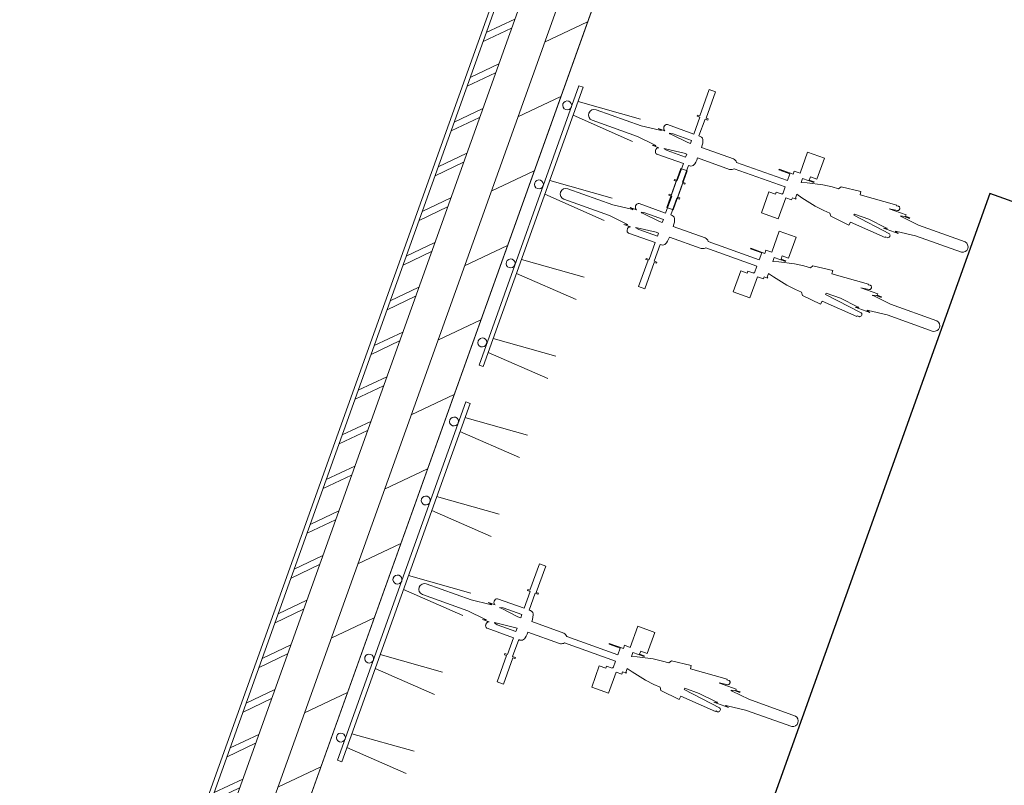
# Model space of a CAD drawing. Header units: metres. Extents: x 136314.7 to 136393.7, y 453293.7 to 453383.2.
# Tile 7 of 95: x 136350.7 to 136355.1, y 453304.7 to 453308.1. Entities that reach past the tile are written whole.
import ezdxf

# ---------------------------------------------------------------- set-up
doc = ezdxf.new("R2010")
doc.units = ezdxf.units.M
for name, color, linetype in [('-DR-nw-vh-scheiding verhardingen', 1, 'Continuous'), ('kavelgrens', 211, 'Continuous'), ('SIT_Situatie plgr_2_New_90 Terrein perceel', 7, 'Continuous'), ('SIT_Situatie plgr_4_New_21 Buitenwanden', 7, 'Continuous'), ('SIT_Situatie plgr_4_New_21 Buitenwanden Doorsnede-arcering', 7, 'Continuous'), ('SIT_Situatie plgr_4_New_22 C Binnenwanden', 7, 'Continuous'), ('SIT_Situatie plgr_4_New_22 C Binnenwanden Doorsnede-arcering', 7, 'Continuous'), ('SIT_Situatie plgr_4_New_82 Exterieur', 7, 'Continuous'), ('SIT_Situatie plgr_4_New_90 Terrein perceel', 7, 'Continuous')]:
    doc.layers.add(name, color=color, linetype=linetype)

# ---------------------------------------------------------------- blocks, each defined once
blk = doc.blocks.new('woonblok 1 jutfasehof')
at = {"layer": 'SIT_Situatie plgr_4_New_21 Buitenwanden Doorsnede-arcering', "linetype": 'Continuous', "lineweight": 0}
h = blk.add_hatch(dxfattribs=at)
h.set_pattern_fill('145_BAKSTEEN_0004', color=252, style=0, pattern_type=2)
h.set_pattern_definition([(205.3082214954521, (19084.40436645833, 24879.28353662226), (-64.1231381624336, 135.6031826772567), []), (205.3082214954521, (19097.22899409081, 24852.16290008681), (-64.1231381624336, 135.6031826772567), [])])
h.paths.add_polyline_path([(-19634.1883069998, 7297.717896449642), (-19540.03641569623, 7264.02188238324), (-16615.22229010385, 15436.40577511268), (-16709.37418066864, 15470.1017912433)])
at = {"layer": 'SIT_Situatie plgr_4_New_22 C Binnenwanden Doorsnede-arcering', "linetype": 'Continuous', "lineweight": 0}
h = blk.add_hatch(dxfattribs=at)
h.set_pattern_fill('130_KALKZANDSTEEN_0004', color=252, style=0, pattern_type=2)
h.set_pattern_definition([(205.3082214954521, (19084.40436645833, 24879.28353662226), (-106.8718969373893, 226.0053044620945), [])])
h.paths.add_polyline_path([(-19143.70814976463, 7451.434978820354), (-16766.07669573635, 14094.90569640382), (-16907.30453158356, 14145.44972059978), (-19284.93598591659, 7501.979002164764)])
at = {"layer": 'SIT_Situatie plgr_2_New_90 Terrein perceel', "color": 252, "linetype": 'Continuous', "lineweight": 0, "flags": 128}
blk.add_lwpolyline([(-23052.89348392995, 11307.76129714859), (-20793.24791833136, 10499.05693686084), (-21945.72580608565, 7278.854277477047), (-19893.68470563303, 6335.23623268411), (-19633.0004078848, 7063.62804680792), (-19727.15070758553, 7097.323517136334), (-16795.59528254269, 15288.53791975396), (-21079.508136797, 16821.70675185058)], dxfattribs=at)
at = {"layer": 'SIT_Situatie plgr_4_New_21 Buitenwanden', "color": 252, "linetype": 'Continuous', "lineweight": 0, "flags": 128}
for points in [[(-16709.37418066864, 15470.1017912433), (-19634.1883069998, 7297.717896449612)], [(-19540.03641569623, 7264.02188238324), (-16615.22229010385, 15436.40577511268)]]:
    blk.add_lwpolyline(points, dxfattribs=at)
at = {"layer": 'SIT_Situatie plgr_4_New_22 C Binnenwanden', "color": 252, "linetype": 'Continuous', "lineweight": 0, "flags": 128}
for points in [[(-16907.30453158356, 14145.44972059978), (-19284.93598591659, 7501.979002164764)], [(-19143.70814976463, 7451.434978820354), (-16766.07669573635, 14094.90569640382)]]:
    blk.add_lwpolyline(points, dxfattribs=at)
at = {"layer": 'SIT_Situatie plgr_4_New_82 Exterieur', "color": 252, "linetype": 'Continuous', "lineweight": 0}
for p, q in [((-17419.63520828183, 12031.63621305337), (-17140.44332720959, 11953.2022054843)), ((-17419.63520828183, 12031.63621305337), (-17140.44332720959, 11953.2022054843)), ((-17441.7332167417, 11969.89091080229), (-17176.17431591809, 11853.36421775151)), ((-17441.7332167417, 11969.89091080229), (-17176.17431591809, 11853.36421775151)), ((-17545.9951919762, 11678.56659595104), (-17266.80331090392, 11600.132588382)), ((-17545.9951919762, 11678.56659595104), (-17266.80331090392, 11600.132588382)), ((-17568.09320043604, 11616.82129369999), (-17302.53429961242, 11500.29460064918)), ((-17568.09320043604, 11616.82129369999), (-17302.53429961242, 11500.29460064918)), ((-17672.3551756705, 11325.49697884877), (-17393.16329459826, 11247.06297127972)), ((-17672.3551756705, 11325.49697884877), (-17393.16329459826, 11247.06297127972)), ((-17694.45318413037, 11263.75167659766), (-17428.89428330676, 11147.22498354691)), ((-17694.45318413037, 11263.75167659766), (-17428.89428330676, 11147.22498354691)), ((-17798.71515936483, 10972.42736174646), (-17519.52327829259, 10893.99335417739)), ((-17798.71515936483, 10972.42736174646), (-17519.52327829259, 10893.99335417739)), ((-17820.8131678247, 10910.68205949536), (-17555.25426700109, 10794.15536644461)), ((-17820.8131678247, 10910.68205949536), (-17555.25426700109, 10794.15536644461)), ((-17925.07552703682, 10619.35788206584), (-17645.88364596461, 10540.9238744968)), ((-17925.07552703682, 10619.35788206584), (-17645.88364596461, 10540.9238744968)), ((-17947.17353549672, 10557.61257981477), (-17681.61463467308, 10441.08588676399)), ((-17947.17353549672, 10557.61257981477), (-17681.61463467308, 10441.08588676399)), ((-18051.43551073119, 10266.28826496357), (-17772.24362965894, 10187.8542573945)), ((-18051.43551073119, 10266.28826496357), (-17772.24362965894, 10187.8542573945)), ((-18073.53351919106, 10204.54296271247), (-17807.97461836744, 10088.01626966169)), ((-18073.53351919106, 10204.54296271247), (-17807.97461836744, 10088.01626966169)), ((-18177.79549442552, 9913.218647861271), (-17898.60361335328, 9834.7846402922)), ((-18177.79549442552, 9913.218647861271), (-17898.60361335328, 9834.7846402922)), ((-18199.89350288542, 9851.473345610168), (-17934.33460206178, 9734.946652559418)), ((-18199.89350288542, 9851.473345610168), (-17934.33460206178, 9734.946652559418)), ((-18304.15547811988, 9560.14903075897), (-18024.96359704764, 9481.7150231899)), ((-18304.15547811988, 9560.14903075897), (-18024.96359704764, 9481.7150231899)), ((-18326.25348657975, 9498.403728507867), (-18060.69458575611, 9381.877035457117)), ((-18326.25348657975, 9498.403728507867), (-18060.69458575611, 9381.877035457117)), ((-18430.51546181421, 9207.07941365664), (-18151.32358074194, 9128.645406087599)), ((-18430.51546181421, 9207.07941365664), (-18151.32358074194, 9128.645406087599)), ((-18452.61347027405, 9145.334111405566), (-18187.05456945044, 9028.807418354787)), ((-18452.61347027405, 9145.334111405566), (-18187.05456945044, 9028.807418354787))]:
    blk.add_line(p, q, dxfattribs=at)
at = {"layer": 'SIT_Situatie plgr_4_New_82 Exterieur', "color": 252, "linetype": 'Continuous', "lineweight": 0, "flags": 128}
for points in [[(-17862.19879910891, 10854.10917915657), (-17415.72685672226, 12101.62182625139), (-17396.89647714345, 12094.88262712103), (-17843.36841953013, 10847.36998002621)], [(-17862.19879910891, 10854.10917915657), (-17415.72685672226, 12101.62182625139), (-17396.89647714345, 12094.88262712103), (-17843.36841953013, 10847.36998002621)], [(-16912.30952912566, 11857.72713487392), (-16917.36400866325, 11843.60412612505), (-16930.09265116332, 11848.1595763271), (-17005.66922051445, 11885.82242138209), (-17011.29994212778, 11887.78446183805), (-17010.60706435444, 11889.72047103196), (-16995.47339980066, 11887.49062862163)], [(-16934.21120459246, 11796.53041779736), (-16939.2663256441, 11782.40561655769), (-17022.43019631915, 11812.16911030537), (-17035.54210113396, 11820.04806658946), (-17034.86608125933, 11821.93697216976), (-17029.46374994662, 11820.00353337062), (-16945.16421421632, 11800.45038726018)], [(-17038.66958961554, 11504.65754525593), (-17043.72406915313, 11490.5345365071), (-17056.4527116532, 11495.08998670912), (-17132.02928100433, 11532.75283176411), (-17137.66000261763, 11534.71487222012), (-17136.96712484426, 11536.65088141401), (-17121.83346029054, 11534.42103900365)], [(-17038.66958961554, 11504.65754525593), (-17043.72406915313, 11490.5345365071), (-17056.4527116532, 11495.08998670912), (-17132.02928100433, 11532.75283176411), (-17137.66000261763, 11534.71487222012), (-17136.96712484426, 11536.65088141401), (-17121.83346029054, 11534.42103900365)], [(-17060.57126508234, 11443.46082817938), (-17065.62638613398, 11429.33602693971), (-17148.79025680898, 11459.09952068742), (-17161.90216162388, 11466.97847697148), (-17161.22614174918, 11468.86738255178), (-17155.82381043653, 11466.93394375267), (-17071.52427470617, 11447.38079764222)], [(-17060.57126508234, 11443.46082817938), (-17065.62638613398, 11429.33602693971), (-17148.79025680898, 11459.09952068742), (-17161.90216162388, 11466.97847697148), (-17161.22614174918, 11468.86738255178), (-17155.82381043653, 11466.93394375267), (-17071.52427470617, 11447.38079764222)], [(-18493.99910155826, 9088.761231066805), (-17921.16717547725, 10689.34349526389), (-17902.33679589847, 10682.6042961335), (-18475.16872197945, 9082.022031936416)], [(-18493.99910155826, 9088.761231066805), (-17921.16717547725, 10689.34349526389), (-17902.33679589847, 10682.6042961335), (-18475.16872197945, 9082.022031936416)], [(-17670.46989206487, 9739.309597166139), (-17675.52437160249, 9725.186588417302), (-17688.25301410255, 9729.742038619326), (-17763.82958345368, 9767.404883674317), (-17769.46030506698, 9769.3669241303), (-17768.76742729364, 9771.302933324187), (-17753.63376273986, 9769.073090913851)], [(-17692.37156753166, 9678.112880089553), (-17697.42668858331, 9663.988078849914), (-17780.59055925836, 9693.751572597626), (-17793.7024640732, 9701.63052888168), (-17793.02644419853, 9703.519434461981), (-17787.62411288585, 9701.58599566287), (-17703.32457715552, 9682.03284955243)]]:
    blk.add_lwpolyline(points, close=True, dxfattribs=at)
for points in [[(-17153.51670765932, 11875.01760119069), (-17077.92917173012, 11837.3488092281), (-17072.45772330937, 11835.60849447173), (-17073.20286029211, 11833.52646484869), (-17088.33652484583, 11835.75630725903), (-17058.74708836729, 11825.04553317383), (-17061.64936856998, 11825.24444937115), (-17063.6534466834, 11824.78804414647), (-17065.63360803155, 11823.90385662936), (-17067.52968641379, 11822.61875241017), (-17069.28407044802, 11820.97177873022), (-17070.84345406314, 11819.0129780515), (-17072.16045617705, 11816.8018675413), (-17073.19506034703, 11814.40563067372), (-17073.91583064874, 11811.89707589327), (-17074.33846979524, 11806.84899404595), (-17074.02749696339, 11804.46285039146), (-17073.377397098, 11802.26649517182), (-17071.77822763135, 11799.51447989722), (-17069.63748991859, 11797.44274895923), (-17067.92070883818, 11796.58629231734), (-16949.37512433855, 11754.16004718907), (-16976.33192085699, 11678.83852887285), (-16988.5250916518, 11683.20233926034), (-16990.20989143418, 11678.4947443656), (-16980.83052928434, 11675.13796714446), (-17022.9505238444, 11557.44809477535), (-16994.81243739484, 11547.37776311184), (-16952.69244283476, 11665.06763548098), (-16943.31308068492, 11661.71085825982), (-16941.62828090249, 11666.41845315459), (-16953.82145169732, 11670.78226354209), (-16926.86465517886, 11746.10378185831), (-16920.94119872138, 11743.9838377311), (-16915.97069199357, 11743.16574371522), (-16910.45018347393, 11743.76099712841), (-16905.09449426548, 11746.22238849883), (-16901.17102295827, 11749.49877362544), (-16897.70184506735, 11753.63645023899), (-16893.36170794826, 11760.59706089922), (-16889.17622511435, 11769.54296543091), (-16885.61615967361, 11779.13875115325), (-16744.02646880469, 11728.46525742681), (-16739.80902983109, 11727.41719819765, 0.18800846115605), (-16722.21682649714, 11731.27867077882), (-16494.12711191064, 11649.64770845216), (-16504.90983051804, 11619.51910112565), (-16507.7343874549, 11620.52998099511), (-16508.74526732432, 11617.70542405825), (-16534.82529380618, 11627.03919723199), (-16538.19489337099, 11617.62400744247), (-16567.00826816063, 11627.93601785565), (-16600.7042638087, 11533.78411996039), (-16525.38274549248, 11506.82732344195), (-16491.6867498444, 11600.97922133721), (-16465.75698709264, 11591.69922600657), (-16462.38738752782, 11601.1144157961), (-16446.60501471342, 11595.46606693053), (-16445.594134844, 11598.29062386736), (-16448.41869178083, 11599.30150373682), (-16442.14828400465, 11616.82200673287), (-16420.55480582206, 11601.87456416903), (-16360.75450252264, 11564.22830420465), (-16322.41226617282, 11544.95107180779), (-16294.74407940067, 11532.81032903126), (-16291.20326647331, 11518.60711034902), (-16209.83615793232, 11478.86552447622), (-16202.93204651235, 11492.52340006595), (-16047.69616186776, 11424.40621693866), (-16046.36447576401, 11427.44106748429), (-16038.4749502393, 11423.35437395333), (-16035.58842079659, 11422.87571477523), (-16032.57582138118, 11423.56219765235), (-16029.80051594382, 11425.3310226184), (-16027.76041312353, 11427.74143682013), (-16026.40247408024, 11430.66197641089), (-16025.88805103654, 11433.8731145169), (-16026.5520188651, 11437.62887220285), (-16028.19913310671, 11440.13104557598), (-16029.32602329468, 11441.05348311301), (-16187.50511563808, 11523.04131754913), (-16184.82944357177, 11528.33439496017), (-16120.43386617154, 11505.28788029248), (-16045.15927205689, 11467.73108698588), (-16039.93313248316, 11465.86070539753), (-16039.75669396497, 11466.27259471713), (-16039.429305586, 11465.96598465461), (-16040.19593126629, 11463.82391223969), (-16055.32959582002, 11466.05375465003), (-15989.42326729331, 11442.46655769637), (-16002.53517210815, 11450.34551398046), (-16001.76854642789, 11452.48758639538), (-16001.32095606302, 11452.51683953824), (-16001.44593114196, 11452.08653198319), (-15996.21979156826, 11450.21615039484), (-15913.01691126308, 11431.05548597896), (-15706.80210080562, 11357.71464558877, 0.835800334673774), (-15690.62645418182, 11404.1862778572), (-15898.48662852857, 11478.95839370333), (-15972.79752708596, 11516.16826820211), (-15978.08185434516, 11518.05947456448), (-15978.04544542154, 11517.58579484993), (-15978.40619895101, 11517.76565021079), (-15977.6001353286, 11520.01791842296), (-15962.46647077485, 11517.7880760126), (-15938.92849630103, 11509.36407710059), (-15937.91761643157, 11512.18863403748), (-15956.74799601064, 11518.92783316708), (-15954.72623627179, 11524.5769470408), (-16030.04775458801, 11551.53374355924), (-16029.92015170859, 11552.16123730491), (-15992.41134067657, 11544.19889733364), (-15990.56005597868, 11544.27798397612), (-15988.7978248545, 11544.7905872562), (-15987.43556235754, 11545.5176591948), (-15986.18279447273, 11546.50528037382), (-15985.07758591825, 11547.72344242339), (-15984.15351789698, 11549.1351321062), (-15983.43866774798, 11550.69745594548), (-15982.95475583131, 11552.36294352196), (-15982.71648556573, 11554.08098983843), (-15982.73109667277, 11555.79939292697), (-15982.79770040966, 11556.59982827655), (-15983.50951701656, 11559.02999380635), (-15984.24967434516, 11560.44403142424), (-15985.36220421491, 11561.84252130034), (-15986.69180161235, 11562.92366825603), (-15988.25245924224, 11563.68389244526), (-15996.94344088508, 11565.53119185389), (-15996.04708422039, 11568.72184232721), (-16159.25230351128, 11614.57145426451), (-16155.92256489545, 11629.5085611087), (-16244.02887256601, 11650.4197674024), (-16255.77768483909, 11641.68854828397), (-16284.86627153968, 11649.86047083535), (-16326.73316420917, 11659.28926054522), (-16396.84064170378, 11668.13565887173), (-16423.01494038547, 11670.28357034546), (-16416.74445587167, 11687.80428775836), (-16366.84394998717, 11669.94541006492), (-16365.83307011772, 11672.76996700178), (-16386.8289925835, 11680.28419165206), (-16381.7745932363, 11694.40697633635), (-16352.96121844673, 11684.09496592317), (-16319.26522279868, 11778.24686381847), (-16394.58674111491, 11805.20366033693), (-16428.28273676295, 11711.05176244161), (-16454.21249951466, 11720.33175777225), (-16459.26689886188, 11706.20897308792), (-16522.12522062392, 11728.70531977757), (-16523.13610049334, 11725.88076284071), (-16473.23559460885, 11708.02188514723), (-16484.01831321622, 11677.89327782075), (-16712.12632675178, 11759.53078915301, 0.2224869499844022), (-16725.61173105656, 11774.78740973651), (-16868.76896374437, 11826.21245948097), (-16865.43263017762, 11835.88629445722), (-16862.93802266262, 11845.77822212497), (-16861.95356789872, 11855.92068769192), (-16862.43180637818, 11861.69223273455), (-16864.35214822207, 11867.23669763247), (-16867.95174358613, 11872.12370607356), (-16873.76680481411, 11875.79649478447), (-16879.69026127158, 11877.91643891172), (-16852.73346475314, 11953.23795722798), (-16840.54029395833, 11948.87414684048), (-16838.85549417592, 11953.58174173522), (-16848.23485632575, 11956.93851895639), (-16806.11486176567, 12074.6283913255), (-16834.25294821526, 12084.69872298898), (-16876.37294277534, 11967.00885061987), (-16885.75230492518, 11970.36562784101), (-16887.43710470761, 11965.65803294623), (-16875.24393391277, 11961.29422255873), (-16902.20073043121, 11885.97270424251), (-17020.74631493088, 11928.39894937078), (-17025.58581241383, 11928.58333444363), (-17030.46409120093, 11926.18584009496), (-17033.77785885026, 11922.58006573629), (-17036.12946513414, 11917.97271835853), (-17037.24581320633, 11912.21770268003), (-17036.96190175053, 11908.0299380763), (-17036.31180188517, 11905.83358285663), (-17034.27293178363, 11902.5144400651), (-17032.57189470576, 11901.00983664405), (-17061.37972832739, 11911.07782557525), (-17048.24368252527, 11903.19022948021), (-17048.91970239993, 11901.30132389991), (-17054.55770710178, 11903.31910778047), (-17138.59958591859, 11922.78206321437), (-17339.37200829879, 11994.63644769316, 0.9956461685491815), (-17356.63001025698, 11947.70976261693)], [(-17461.51403282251, 12033.0395070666, -0.9999999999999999), (-17474.99243108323, 11995.37874790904, -0.9999999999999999)], [(-17461.51403282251, 12033.0395070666, -0.9999999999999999), (-17474.99243108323, 11995.37874790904, -0.9999999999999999)], [(-17279.87676814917, 11521.94801157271), (-17204.28923222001, 11484.27921961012), (-17198.8177837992, 11482.53890485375), (-17199.56292078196, 11480.45687523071), (-17214.69658533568, 11482.68671764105), (-17185.10714885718, 11471.97594355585), (-17188.00942905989, 11472.17485975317), (-17190.01350717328, 11471.71845452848), (-17191.99366852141, 11470.83426701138), (-17193.88974690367, 11469.54916279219), (-17195.64413093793, 11467.9021891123), (-17197.203514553, 11465.94338843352), (-17198.52051666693, 11463.73227792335), (-17199.55512083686, 11461.33604105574), (-17200.27589113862, 11458.82748627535), (-17200.69853028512, 11453.77940442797), (-17200.38755745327, 11451.39326077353), (-17199.73745758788, 11449.19690555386), (-17198.1382881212, 11446.44489027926), (-17195.99755040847, 11444.37315934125), (-17194.28076932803, 11443.51670269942), (-17075.73518482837, 11401.09045757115), (-17102.69198134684, 11325.76893925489), (-17114.88515214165, 11330.13274964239), (-17116.56995192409, 11325.42515474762), (-17107.19058977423, 11322.06837752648), (-17149.31058433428, 11204.37850515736), (-17121.17249788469, 11194.30817349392), (-17079.05250332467, 11311.99804586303), (-17069.67314117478, 11308.64126864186), (-17067.9883413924, 11313.34886353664), (-17080.18151218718, 11317.71267392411), (-17053.22471566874, 11393.03419224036), (-17047.30125921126, 11390.91424811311), (-17042.33075248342, 11390.09615409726), (-17036.81024396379, 11390.69140751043), (-17031.45455475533, 11393.15279888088), (-17027.53108344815, 11396.42918400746), (-17024.0619055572, 11400.56686062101), (-17019.72176843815, 11407.52747128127), (-17015.5362856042, 11416.47337581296), (-17011.97622016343, 11426.06916153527), (-16870.38652929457, 11375.39566780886), (-16866.16909032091, 11374.34760857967, 0.18800846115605), (-16848.57688698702, 11378.20908116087), (-16620.48717240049, 11296.57811883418), (-16631.26989100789, 11266.44951150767), (-16634.09444794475, 11267.46039137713), (-16635.10532781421, 11264.63583444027), (-16661.18535429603, 11273.96960761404), (-16664.55495386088, 11264.55441782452), (-16693.36832865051, 11274.8664282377), (-16727.06432429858, 11180.7145303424), (-16651.74280598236, 11153.75773382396), (-16618.04681033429, 11247.90963171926), (-16592.11704758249, 11238.62963638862), (-16588.74744801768, 11248.04482617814), (-16572.9650752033, 11242.39647731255), (-16571.95419533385, 11245.22103424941), (-16574.77875227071, 11246.23191411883), (-16568.5083444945, 11263.75241711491), (-16546.91486631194, 11248.80497455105), (-16487.11456301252, 11211.15871458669), (-16448.77232666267, 11191.88148218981), (-16421.10413989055, 11179.74073941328), (-16417.56332696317, 11165.53752073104), (-16336.19621842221, 11125.79593485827), (-16329.2921070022, 11139.453810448), (-16174.05622235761, 11071.33662732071), (-16172.72453625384, 11074.37147786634), (-16164.83501072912, 11070.28478433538), (-16161.94848128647, 11069.80612515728), (-16158.93588187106, 11070.4926080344), (-16156.16057643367, 11072.26143300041), (-16154.12047361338, 11074.67184720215), (-16152.76253457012, 11077.59238679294), (-16152.24811152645, 11080.80352489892), (-16152.91207935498, 11084.5592825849), (-16154.55919359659, 11087.061455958), (-16155.68608378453, 11087.98389349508), (-16313.86517612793, 11169.9717279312), (-16311.18950406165, 11175.26480534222), (-16246.79392666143, 11152.21829067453), (-16171.51933254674, 11114.66149736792), (-16166.29319297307, 11112.79111577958), (-16166.11675445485, 11113.20300509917), (-16165.78936607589, 11112.89639503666), (-16166.55599175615, 11110.75432262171), (-16181.68965630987, 11112.98416503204), (-16115.78332778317, 11089.39696807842), (-16128.89523259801, 11097.27592436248), (-16128.12860691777, 11099.41799677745), (-16127.68101655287, 11099.44724992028), (-16127.80599163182, 11099.01694236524), (-16122.57985205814, 11097.14656077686), (-16039.37697175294, 11077.985896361), (-15833.16216129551, 11004.64505597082, 0.835800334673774), (-15816.98651467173, 11051.11668823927), (-16024.84668901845, 11125.88880408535), (-16099.15758757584, 11163.09867858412), (-16104.44191483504, 11164.98988494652), (-16104.40550591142, 11164.51620523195), (-16104.76625944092, 11164.6960605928), (-16103.96019581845, 11166.94832880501), (-16088.82653126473, 11164.71848639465), (-16065.28855679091, 11156.29448748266), (-16064.27767692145, 11159.11904441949), (-16083.10805650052, 11165.8582435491), (-16081.08629676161, 11171.50735742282), (-16156.40781507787, 11198.46415394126), (-16156.28021219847, 11199.09164768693), (-16118.77140116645, 11191.12930771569), (-16116.92011646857, 11191.20839435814), (-16115.15788534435, 11191.72099763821), (-16113.79562284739, 11192.44806957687), (-16112.54285496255, 11193.43569075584), (-16111.4376464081, 11194.65385280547), (-16110.51357838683, 11196.06554248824), (-16109.79872823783, 11197.6278663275), (-16109.31481632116, 11199.29335390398), (-16109.07654605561, 11201.01140022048), (-16109.09115716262, 11202.72980330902), (-16109.15776089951, 11203.53023865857), (-16109.86957750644, 11205.96040418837), (-16110.60973483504, 11207.37444180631), (-16111.72226470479, 11208.77293168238), (-16113.05186210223, 11209.85407863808), (-16114.61251973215, 11210.61430282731), (-16123.30350137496, 11212.46160223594), (-16122.40714471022, 11215.65225270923), (-16285.61236400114, 11261.50186464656), (-16282.28262538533, 11276.43897149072), (-16370.38893305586, 11297.35017778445), (-16382.13774532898, 11288.61895866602), (-16411.22633202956, 11296.79088121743), (-16453.09322469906, 11306.21967092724), (-16523.20070219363, 11315.06606925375), (-16549.37500087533, 11317.21398072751), (-16543.10451636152, 11334.73469814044), (-16493.20401047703, 11316.87582044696), (-16492.19313060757, 11319.70037738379), (-16513.18905307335, 11327.21460203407), (-16508.13465372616, 11341.33738671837), (-16479.32127893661, 11331.02537630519), (-16445.62528328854, 11425.17727420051), (-16520.94680160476, 11452.13407071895), (-16554.64279725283, 11357.98217282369), (-16580.57256000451, 11367.26216815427), (-16585.62695935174, 11353.13938347), (-16648.4852811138, 11375.63573015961), (-16649.49616098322, 11372.81117322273), (-16599.59565509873, 11354.95229552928), (-16610.3783737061, 11324.82368820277), (-16838.48638724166, 11406.46119953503, 0.2224869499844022), (-16851.97179154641, 11421.71782011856), (-16995.12902423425, 11473.14286986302), (-16991.7926906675, 11482.81670483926), (-16989.29808315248, 11492.70863250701), (-16988.31362838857, 11502.851098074), (-16988.79186686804, 11508.62264311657), (-16990.71220871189, 11514.16710801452), (-16994.31180407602, 11519.05411645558), (-17000.12686530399, 11522.72690516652), (-17006.05032176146, 11524.84684929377), (-16979.09352524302, 11600.16836761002), (-16966.90035444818, 11595.80455722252), (-16965.21555466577, 11600.5121521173), (-16974.59491681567, 11603.86892933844), (-16932.47492225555, 11721.55880170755), (-16960.61300870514, 11731.629133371), (-17002.73300326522, 11613.93926100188), (-17012.11236541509, 11617.29603822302), (-17013.79716519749, 11612.58844332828), (-17001.60399440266, 11608.22463294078), (-17028.5607909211, 11532.90311462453), (-17147.10637542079, 11575.3293597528), (-17151.94587290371, 11575.51374482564), (-17156.82415169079, 11573.11625047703), (-17160.13791934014, 11569.51047611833), (-17162.48952562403, 11564.90312874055), (-17163.60587369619, 11559.14811306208), (-17163.32196224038, 11554.96034845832), (-17162.67186237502, 11552.76399323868), (-17160.63299227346, 11549.44485044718), (-17158.93195519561, 11547.94024702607), (-17187.73978881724, 11558.0082359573), (-17174.60374301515, 11550.12063986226), (-17175.27976288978, 11548.23173428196), (-17180.91776759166, 11550.24951816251), (-17264.95964640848, 11569.71247359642), (-17465.73206878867, 11641.56685807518, 0.9956461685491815), (-17482.99007074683, 11594.64017299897)], [(-17279.87676814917, 11521.94801157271), (-17204.28923222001, 11484.27921961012), (-17198.8177837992, 11482.53890485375), (-17199.56292078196, 11480.45687523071), (-17214.69658533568, 11482.68671764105), (-17185.10714885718, 11471.97594355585), (-17188.00942905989, 11472.17485975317), (-17190.01350717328, 11471.71845452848), (-17191.99366852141, 11470.83426701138), (-17193.88974690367, 11469.54916279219), (-17195.64413093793, 11467.9021891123), (-17197.203514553, 11465.94338843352), (-17198.52051666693, 11463.73227792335), (-17199.55512083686, 11461.33604105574), (-17200.27589113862, 11458.82748627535), (-17200.69853028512, 11453.77940442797), (-17200.38755745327, 11451.39326077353), (-17199.73745758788, 11449.19690555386), (-17198.1382881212, 11446.44489027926), (-17195.99755040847, 11444.37315934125), (-17194.28076932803, 11443.51670269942), (-17075.73518482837, 11401.09045757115), (-17102.69198134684, 11325.76893925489), (-17114.88515214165, 11330.13274964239), (-17116.56995192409, 11325.42515474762), (-17107.19058977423, 11322.06837752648), (-17149.31058433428, 11204.37850515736), (-17121.17249788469, 11194.30817349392), (-17079.05250332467, 11311.99804586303), (-17069.67314117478, 11308.64126864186), (-17067.9883413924, 11313.34886353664), (-17080.18151218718, 11317.71267392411), (-17053.22471566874, 11393.03419224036), (-17047.30125921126, 11390.91424811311), (-17042.33075248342, 11390.09615409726), (-17036.81024396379, 11390.69140751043), (-17031.45455475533, 11393.15279888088), (-17027.53108344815, 11396.42918400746), (-17024.0619055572, 11400.56686062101), (-17019.72176843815, 11407.52747128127), (-17015.5362856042, 11416.47337581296), (-17011.97622016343, 11426.06916153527), (-16870.38652929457, 11375.39566780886), (-16866.16909032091, 11374.34760857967, 0.18800846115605), (-16848.57688698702, 11378.20908116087), (-16620.48717240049, 11296.57811883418), (-16631.26989100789, 11266.44951150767), (-16634.09444794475, 11267.46039137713), (-16635.10532781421, 11264.63583444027), (-16661.18535429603, 11273.96960761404), (-16664.55495386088, 11264.55441782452), (-16693.36832865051, 11274.8664282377), (-16727.06432429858, 11180.7145303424), (-16651.74280598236, 11153.75773382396), (-16618.04681033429, 11247.90963171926), (-16592.11704758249, 11238.62963638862), (-16588.74744801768, 11248.04482617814), (-16572.9650752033, 11242.39647731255), (-16571.95419533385, 11245.22103424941), (-16574.77875227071, 11246.23191411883), (-16568.5083444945, 11263.75241711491), (-16546.91486631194, 11248.80497455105), (-16487.11456301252, 11211.15871458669), (-16448.77232666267, 11191.88148218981), (-16421.10413989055, 11179.74073941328), (-16417.56332696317, 11165.53752073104), (-16336.19621842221, 11125.79593485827), (-16329.2921070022, 11139.453810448), (-16174.05622235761, 11071.33662732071), (-16172.72453625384, 11074.37147786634), (-16164.83501072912, 11070.28478433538), (-16161.94848128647, 11069.80612515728), (-16158.93588187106, 11070.4926080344), (-16156.16057643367, 11072.26143300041), (-16154.12047361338, 11074.67184720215), (-16152.76253457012, 11077.59238679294), (-16152.24811152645, 11080.80352489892), (-16152.91207935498, 11084.5592825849), (-16154.55919359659, 11087.061455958), (-16155.68608378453, 11087.98389349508), (-16313.86517612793, 11169.9717279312), (-16311.18950406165, 11175.26480534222), (-16246.79392666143, 11152.21829067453), (-16171.51933254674, 11114.66149736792), (-16166.29319297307, 11112.79111577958), (-16166.11675445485, 11113.20300509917), (-16165.78936607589, 11112.89639503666), (-16166.55599175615, 11110.75432262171), (-16181.68965630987, 11112.98416503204), (-16115.78332778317, 11089.39696807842), (-16128.89523259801, 11097.27592436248), (-16128.12860691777, 11099.41799677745), (-16127.68101655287, 11099.44724992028), (-16127.80599163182, 11099.01694236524), (-16122.57985205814, 11097.14656077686), (-16039.37697175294, 11077.985896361), (-15833.16216129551, 11004.64505597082, 0.835800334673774), (-15816.98651467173, 11051.11668823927), (-16024.84668901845, 11125.88880408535), (-16099.15758757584, 11163.09867858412), (-16104.44191483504, 11164.98988494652), (-16104.40550591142, 11164.51620523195), (-16104.76625944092, 11164.6960605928), (-16103.96019581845, 11166.94832880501), (-16088.82653126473, 11164.71848639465), (-16065.28855679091, 11156.29448748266), (-16064.27767692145, 11159.11904441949), (-16083.10805650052, 11165.8582435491), (-16081.08629676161, 11171.50735742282), (-16156.40781507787, 11198.46415394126), (-16156.28021219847, 11199.09164768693), (-16118.77140116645, 11191.12930771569), (-16116.92011646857, 11191.20839435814), (-16115.15788534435, 11191.72099763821), (-16113.79562284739, 11192.44806957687), (-16112.54285496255, 11193.43569075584), (-16111.4376464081, 11194.65385280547), (-16110.51357838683, 11196.06554248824), (-16109.79872823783, 11197.6278663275), (-16109.31481632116, 11199.29335390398), (-16109.07654605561, 11201.01140022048), (-16109.09115716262, 11202.72980330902), (-16109.15776089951, 11203.53023865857), (-16109.86957750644, 11205.96040418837), (-16110.60973483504, 11207.37444180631), (-16111.72226470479, 11208.77293168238), (-16113.05186210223, 11209.85407863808), (-16114.61251973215, 11210.61430282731), (-16123.30350137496, 11212.46160223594), (-16122.40714471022, 11215.65225270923), (-16285.61236400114, 11261.50186464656), (-16282.28262538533, 11276.43897149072), (-16370.38893305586, 11297.35017778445), (-16382.13774532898, 11288.61895866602), (-16411.22633202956, 11296.79088121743), (-16453.09322469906, 11306.21967092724), (-16523.20070219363, 11315.06606925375), (-16549.37500087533, 11317.21398072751), (-16543.10451636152, 11334.73469814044), (-16493.20401047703, 11316.87582044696), (-16492.19313060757, 11319.70037738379), (-16513.18905307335, 11327.21460203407), (-16508.13465372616, 11341.33738671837), (-16479.32127893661, 11331.02537630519), (-16445.62528328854, 11425.17727420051), (-16520.94680160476, 11452.13407071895), (-16554.64279725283, 11357.98217282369), (-16580.57256000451, 11367.26216815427), (-16585.62695935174, 11353.13938347), (-16648.4852811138, 11375.63573015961), (-16649.49616098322, 11372.81117322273), (-16599.59565509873, 11354.95229552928), (-16610.3783737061, 11324.82368820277), (-16838.48638724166, 11406.46119953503, 0.2224869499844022), (-16851.97179154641, 11421.71782011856), (-16995.12902423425, 11473.14286986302), (-16991.7926906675, 11482.81670483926), (-16989.29808315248, 11492.70863250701), (-16988.31362838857, 11502.851098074), (-16988.79186686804, 11508.62264311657), (-16990.71220871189, 11514.16710801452), (-16994.31180407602, 11519.05411645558), (-17000.12686530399, 11522.72690516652), (-17006.05032176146, 11524.84684929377), (-16979.09352524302, 11600.16836761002), (-16966.90035444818, 11595.80455722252), (-16965.21555466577, 11600.5121521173), (-16974.59491681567, 11603.86892933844), (-16932.47492225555, 11721.55880170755), (-16960.61300870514, 11731.629133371), (-17002.73300326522, 11613.93926100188), (-17012.11236541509, 11617.29603822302), (-17013.79716519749, 11612.58844332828), (-17001.60399440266, 11608.22463294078), (-17028.5607909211, 11532.90311462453), (-17147.10637542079, 11575.3293597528), (-17151.94587290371, 11575.51374482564), (-17156.82415169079, 11573.11625047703), (-17160.13791934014, 11569.51047611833), (-17162.48952562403, 11564.90312874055), (-17163.60587369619, 11559.14811306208), (-17163.32196224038, 11554.96034845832), (-17162.67186237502, 11552.76399323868), (-17160.63299227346, 11549.44485044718), (-17158.93195519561, 11547.94024702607), (-17187.73978881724, 11558.0082359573), (-17174.60374301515, 11550.12063986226), (-17175.27976288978, 11548.23173428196), (-17180.91776759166, 11550.24951816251), (-17264.95964640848, 11569.71247359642), (-17465.73206878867, 11641.56685807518, 0.9956461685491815), (-17482.99007074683, 11594.64017299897)], [(-17587.87401651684, 11679.9698899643, -0.9999999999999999), (-17601.35241477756, 11642.30913080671, -0.9999999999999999)], [(-17587.87401651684, 11679.9698899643, -0.9999999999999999), (-17601.35241477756, 11642.30913080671, -0.9999999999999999)], [(-17714.23400021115, 11326.900272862, -0.9999999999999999), (-17727.71239847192, 11289.23951370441, -0.9999999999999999)], [(-17714.23400021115, 11326.900272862, -0.9999999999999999), (-17727.71239847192, 11289.23951370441, -0.9999999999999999)], [(-17840.59398390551, 10973.83065575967, -0.9999999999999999), (-17854.07238216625, 10936.16989660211, -0.9999999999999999)], [(-17840.59398390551, 10973.83065575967, -0.9999999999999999), (-17854.07238216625, 10936.16989660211, -0.9999999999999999)], [(-17966.9543515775, 10620.7611760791, -0.9999999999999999), (-17980.43274983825, 10583.10041692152, -0.9999999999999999)], [(-17966.9543515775, 10620.7611760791, -0.9999999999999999), (-17980.43274983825, 10583.10041692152, -0.9999999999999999)], [(-18093.31433527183, 10267.6915589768, -0.9999999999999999), (-18106.79273353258, 10230.03079981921, -0.9999999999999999)], [(-18093.31433527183, 10267.6915589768, -0.9999999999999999), (-18106.79273353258, 10230.03079981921, -0.9999999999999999)], [(-17911.67707059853, 9756.600063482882), (-17836.08953466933, 9718.931271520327), (-17830.61808624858, 9717.190956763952), (-17831.36322323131, 9715.108927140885), (-17846.49688778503, 9717.33876955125), (-17816.9074513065, 9706.627995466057), (-17819.80973150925, 9706.826911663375), (-17821.8138096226, 9706.37050643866), (-17823.79397097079, 9705.486318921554), (-17825.690049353, 9704.201214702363), (-17827.44443338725, 9702.554241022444), (-17829.00381700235, 9700.595440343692), (-17830.32081911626, 9698.384329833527), (-17831.35542328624, 9695.988092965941), (-17832.07619358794, 9693.479538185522), (-17832.49883273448, 9688.431456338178), (-17832.18785990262, 9686.04531268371), (-17831.53776003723, 9683.84895746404), (-17829.93859057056, 9681.09694218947), (-17827.79785285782, 9679.025211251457), (-17826.08107177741, 9678.168754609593), (-17707.53548727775, 9635.742509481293), (-17734.49228379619, 9560.420991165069), (-17746.685454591, 9564.784801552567), (-17748.37025437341, 9560.077206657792), (-17738.99089222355, 9556.720429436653), (-17781.11088678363, 9439.030557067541), (-17752.97280033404, 9428.960225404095), (-17710.85280577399, 9546.650097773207), (-17701.47344362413, 9543.293320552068), (-17699.78864384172, 9548.000915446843), (-17711.98181463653, 9552.364725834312), (-17685.02501811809, 9627.686244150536), (-17679.10156166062, 9625.566300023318), (-17674.1310549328, 9624.748206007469), (-17668.61054641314, 9625.343459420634), (-17663.25485720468, 9627.804850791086), (-17659.33138589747, 9631.081235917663), (-17655.86220800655, 9635.218912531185), (-17651.5220708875, 9642.179523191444), (-17647.33658805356, 9651.125427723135), (-17643.77652261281, 9660.721213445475), (-17502.18683174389, 9610.047719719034), (-17497.96939277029, 9608.999660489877, 0.18800846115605), (-17480.37718943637, 9612.861133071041), (-17252.28747484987, 9531.230170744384), (-17263.07019345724, 9501.101563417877), (-17265.89475039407, 9502.112443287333), (-17266.90563026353, 9499.287886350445), (-17292.98565674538, 9508.621659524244), (-17296.3552563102, 9499.206469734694), (-17325.16863109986, 9509.518480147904), (-17358.86462674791, 9415.366582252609), (-17283.54310843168, 9388.40978573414), (-17249.84711278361, 9482.561683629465), (-17223.91735003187, 9473.281688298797), (-17220.54775046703, 9482.696878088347), (-17204.76537765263, 9477.048529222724), (-17203.7544977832, 9479.873086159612), (-17206.57905472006, 9480.88396602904), (-17200.30864694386, 9498.404469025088), (-17178.71516876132, 9483.457026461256), (-17118.91486546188, 9445.8107664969), (-17080.57262911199, 9426.533534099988), (-17052.90444233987, 9414.39279132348), (-17049.36362941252, 9400.189572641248), (-16967.99652087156, 9360.447986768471), (-16961.09240945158, 9374.105862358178), (-16805.85652480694, 9305.988679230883), (-16804.52483870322, 9309.023529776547), (-16796.6353131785, 9304.936836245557), (-16793.74878373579, 9304.458177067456), (-16790.73618432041, 9305.144659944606), (-16787.96087888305, 9306.91348491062), (-16785.92077606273, 9309.32389911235), (-16784.56283701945, 9312.244438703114), (-16784.04841397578, 9315.455576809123), (-16784.7123818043, 9319.211334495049), (-16786.35949604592, 9321.713507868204), (-16787.48638623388, 9322.635945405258), (-16945.66547857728, 9404.623779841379), (-16942.98980651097, 9409.916857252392), (-16878.59422911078, 9386.870342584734), (-16803.31963499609, 9349.31354927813), (-16798.09349542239, 9347.443167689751), (-16797.91705690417, 9347.85505700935), (-16797.58966852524, 9347.548446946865), (-16798.3562942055, 9345.406374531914), (-16813.48995875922, 9347.63621694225), (-16747.58363023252, 9324.049019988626), (-16760.69553504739, 9331.92797627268), (-16759.9289093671, 9334.07004868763), (-16759.48131900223, 9334.099301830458), (-16759.60629408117, 9333.668994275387), (-16754.3801545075, 9331.798612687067), (-16671.17727420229, 9312.637948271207), (-16464.96246374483, 9239.297107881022, 0.835800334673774), (-16448.78681712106, 9285.768740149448), (-16656.64699146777, 9360.540855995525), (-16730.95789002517, 9397.750730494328), (-16736.24221728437, 9399.6419368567), (-16736.20580836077, 9399.168257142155), (-16736.56656189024, 9399.34811250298), (-16735.7604982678, 9401.600380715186), (-16720.62683371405, 9399.370538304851), (-16697.08885924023, 9390.94653939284), (-16696.07797937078, 9393.77109632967), (-16714.90835894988, 9400.510295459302), (-16712.88659921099, 9406.15940933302), (-16788.20811752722, 9433.11620585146), (-16788.08051464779, 9433.743699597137), (-16750.57170361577, 9425.781359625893), (-16748.72041891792, 9425.860446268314), (-16746.9581877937, 9426.37304954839), (-16745.59592529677, 9427.10012148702), (-16744.3431574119, 9428.087742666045), (-16743.23794885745, 9429.305904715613), (-16742.31388083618, 9430.717594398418), (-16741.59903068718, 9432.279918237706), (-16741.11511877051, 9433.945405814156), (-16740.87684850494, 9435.663452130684), (-16740.891459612, 9437.381855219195), (-16740.95806334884, 9438.182290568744), (-16741.66987995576, 9440.612456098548), (-16742.4100372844, 9442.026493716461), (-16743.52256715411, 9443.424983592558), (-16744.85216455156, 9444.506130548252), (-16746.41282218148, 9445.266354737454), (-16755.10380382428, 9447.113654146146), (-16754.2074471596, 9450.304304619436), (-16917.41266645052, 9496.153916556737), (-16914.08292783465, 9511.09102340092), (-17002.18923550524, 9532.002229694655), (-17013.93804777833, 9523.271010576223), (-17043.02663447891, 9531.442933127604), (-17084.89352714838, 9540.871722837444), (-17155.00100464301, 9549.718121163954), (-17181.17530332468, 9551.866032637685), (-17174.9048188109, 9569.386750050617), (-17125.00431292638, 9551.52787235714), (-17123.99343305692, 9554.352429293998), (-17144.98935552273, 9561.86665394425), (-17139.93495617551, 9575.989438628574), (-17111.12158138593, 9565.677428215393), (-17077.42558573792, 9659.829326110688), (-17152.74710405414, 9686.786122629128), (-17186.44309970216, 9592.634224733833), (-17212.37286245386, 9601.914220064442), (-17217.42726180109, 9587.791435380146), (-17280.28558356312, 9610.28778206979), (-17281.29646343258, 9607.463225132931), (-17231.39595754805, 9589.604347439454), (-17242.17867615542, 9559.475740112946), (-17470.28668969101, 9641.113251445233, 0.2224869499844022), (-17483.77209399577, 9656.369872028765), (-17626.92932668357, 9707.794921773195), (-17623.59299311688, 9717.46875674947), (-17621.09838560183, 9727.360684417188), (-17620.11393083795, 9737.503149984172), (-17620.59216931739, 9743.274695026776), (-17622.51251116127, 9748.819159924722), (-17626.11210652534, 9753.706168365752), (-17631.92716775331, 9757.378957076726), (-17637.85062421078, 9759.498901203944), (-17610.89382769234, 9834.820419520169), (-17598.70065689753, 9830.4566091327), (-17597.01585711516, 9835.164204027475), (-17606.39521926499, 9838.520981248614), (-17564.27522470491, 9956.210853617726), (-17592.41331115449, 9966.281185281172), (-17634.53330571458, 9848.59131291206), (-17643.91266786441, 9851.948090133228), (-17645.59746764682, 9847.240495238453), (-17633.40429685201, 9842.876684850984), (-17660.36109337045, 9767.55516653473), (-17778.90667787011, 9809.981411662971), (-17783.74617535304, 9810.165796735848), (-17788.62445414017, 9807.768302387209), (-17791.93822178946, 9804.162528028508), (-17794.28982807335, 9799.555180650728), (-17795.40617614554, 9793.800164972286), (-17795.12226468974, 9789.612400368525), (-17794.47216482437, 9787.416045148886), (-17792.43329472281, 9784.096902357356), (-17790.73225764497, 9782.592298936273), (-17819.54009126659, 9792.660287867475), (-17806.4040454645, 9784.772691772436), (-17807.08006533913, 9782.883786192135), (-17812.71807004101, 9784.901570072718), (-17896.75994885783, 9804.364525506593), (-18097.53237123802, 9876.218909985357, 0.9956461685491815), (-18114.79037319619, 9829.29222490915)], [(-18219.67431896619, 9914.621941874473, -0.9999999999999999), (-18233.15271722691, 9876.961182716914, -0.9999999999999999)], [(-18219.67431896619, 9914.621941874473, -0.9999999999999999), (-18233.15271722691, 9876.961182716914, -0.9999999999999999)], [(-18346.03430266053, 9561.552324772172, -0.9999999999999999), (-18359.51270092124, 9523.891565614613, -0.9999999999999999)], [(-18346.03430266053, 9561.552324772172, -0.9999999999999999), (-18359.51270092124, 9523.891565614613, -0.9999999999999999)], [(-18472.39428635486, 9208.482707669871, -0.9999999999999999), (-18485.87268461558, 9170.821948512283, -0.9999999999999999)], [(-18472.39428635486, 9208.482707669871, -0.9999999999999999), (-18485.87268461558, 9170.821948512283, -0.9999999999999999)]]:
    blk.add_lwpolyline(points, format="xyb", close=True, dxfattribs=at)
at = {"layer": 'SIT_Situatie plgr_4_New_90 Terrein perceel', "color": 252, "linetype": 'Continuous', "lineweight": 0, "flags": 128}
for points in [[(-12886.67199261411, 12722.43741479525), (-16761.02268690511, 14109.02862084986), (-19143.70899757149, 7451.43421499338), (-17307.77297551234, 6794.371309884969), (-15580.51145864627, 11620.60764246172), (-13542.09661997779, 10891.07944209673)], [(-13542.09639342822, 10891.08007511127), (-15580.51123209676, 11620.60827547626), (-17307.7727489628, 6794.371942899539), (-15565.93627056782, 6170.98637668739), (-15549.0882319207, 6218.062311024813), (-15252.50990222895, 6111.919687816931)]]:
    blk.add_lwpolyline(points, close=True, dxfattribs=at)

msp = doc.modelspace()

# ---------------------------------------------------------------- linework, layer by layer
at = {"layer": '-DR-nw-vh-scheiding verhardingen', "flags": 128}
msp.add_lwpolyline([(136362.2187835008, 453319.9109600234), (136362.028400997, 453319.3790018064), (136361.6517674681, 453319.5137951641), (136357.7039138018, 453308.3790106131), (136357.6427150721, 453308.4009130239), (136356.9990840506, 453306.6025082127), (136354.9889147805, 453307.3219276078), (136353.2616532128, 453302.4956911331), (136355.0034899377, 453301.872306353), (136355.0203380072, 453301.9193822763), (136355.316916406, 453301.8132398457), (136355.2832203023, 453301.7190877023), (136357.8111986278, 453300.8143499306), (136357.8448946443, 453300.9085018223), (136358.1273503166, 453300.8074137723), (136358.0936543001, 453300.713261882), (136362.354027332, 453299.18851695), (136362.3858184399, 453299.2773463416), (136362.8114068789, 453299.1310369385), (136362.7777108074, 453299.0368848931), (136365.5081156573, 453298.0597004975), (136371.876662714, 453315.8544078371), (136368.7225745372, 453316.9832243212), (136368.9129567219, 453317.5151813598)], close=True, dxfattribs=at)

# ---------------------------------------------------------------- next in the draw order: block references
at = {"layer": 'kavelgrens', "xscale": 0.001, "yscale": 0.001}
msp.add_blockref('woonblok 1 jutfasehof', (136370.5694262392, 453295.7013199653), dxfattribs=at)

doc.saveas('drawing.dxf')
